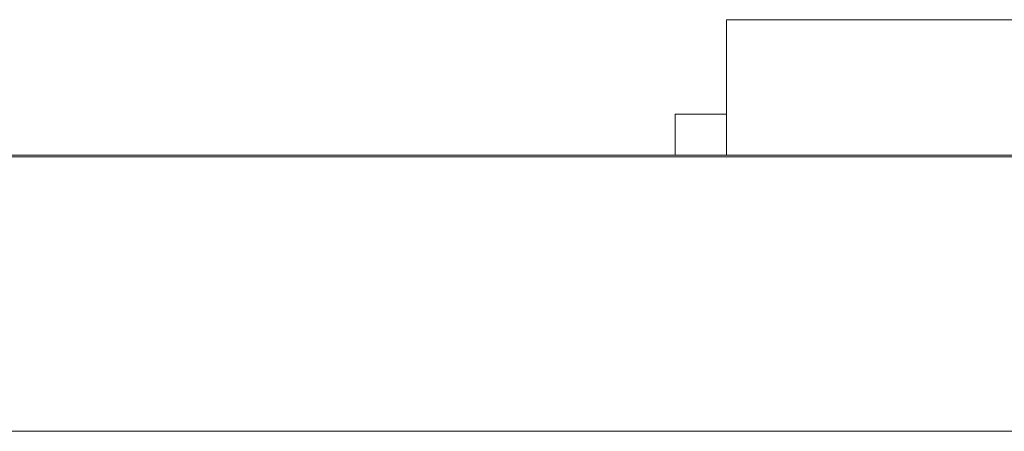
# Model space of a CAD drawing. Header units: inches. Extents: x 513 to 854, y 267 to 501.
# Tile 83 of 214: x 608.28 to 614.03, y 401.88 to 404.28. Entities that reach past the tile are written whole.
import ezdxf

# ---------------------------------------------------------------- set-up
doc = ezdxf.new("R2010")
doc.units = ezdxf.units.IN
doc.header["$MEASUREMENT"] = 0
doc.layers.add('1', color=7, linetype='Continuous')

# ---------------------------------------------------------------- blocks, each defined once
blk = doc.blocks.new('block 1805')
at = {"layer": '1', "color": 155, "lineweight": 18, "true_color": 0x4c7299}
blk.add_lwpolyline([(595.4604, 403.4933), (633.4604, 403.4933)], dxfattribs=at)
blk = doc.blocks.new('block 1811')
at = {"layer": '1', "color": 155, "lineweight": 18, "true_color": 0x4c7299}
blk.add_lwpolyline([(612.4085, 404.2833), (617.4085, 404.2833)], dxfattribs=at)
blk = doc.blocks.new('block 1844')
at = {"layer": '1', "color": 155, "lineweight": 18, "true_color": 0x4c7299}
blk.add_lwpolyline([(612.1085, 403.7333), (612.4085, 403.7333)], dxfattribs=at)
blk = doc.blocks.new('block 2068')
at = {"layer": '1', "color": 155, "lineweight": 18, "true_color": 0x4c7299}
blk.add_lwpolyline([(612.4085, 404.2833), (612.4085, 403.4933)], dxfattribs=at)
blk = doc.blocks.new('block 2070')
at = {"layer": '1', "color": 155, "lineweight": 18, "true_color": 0x4c7299}
blk.add_lwpolyline([(612.1085, 403.7333), (612.1085, 403.4933)], dxfattribs=at)
blk = doc.blocks.new('block 2160')
at = {"layer": '1', "color": 18, "lineweight": 13, "true_color": 0x4c0000}
blk.add_lwpolyline([(672.7983, 403.4833), (559.6768, 403.4833)], dxfattribs=at)
blk = doc.blocks.new('block 2165')
at = {"layer": '1', "color": 18, "lineweight": 13, "true_color": 0x4c0000}
blk.add_lwpolyline([(672.7983, 403.4833), (559.6768, 403.4833)], dxfattribs=at)
blk = doc.blocks.new('block 2206')
at = {"layer": '1', "color": 18, "lineweight": 13, "true_color": 0x4c0000}
blk.add_lwpolyline([(617.2497, 403.4833), (611.1291, 403.4833)], dxfattribs=at)
blk = doc.blocks.new('block 2207')
at = {"layer": '1', "color": 18, "lineweight": 13, "true_color": 0x4c0000}
blk.add_lwpolyline([(617.2512, 403.4833), (611.1306, 403.4833)], dxfattribs=at)
blk = doc.blocks.new('block 2235')
at = {"layer": '1', "color": 18, "lineweight": 13, "true_color": 0x4c0000}
blk.add_lwpolyline([(617.2512, 403.4833), (611.1306, 403.4833)], dxfattribs=at)
blk = doc.blocks.new('block 2236')
at = {"layer": '1', "color": 18, "lineweight": 13, "true_color": 0x4c0000}
blk.add_lwpolyline([(617.2497, 403.4833), (611.1291, 403.4833)], dxfattribs=at)
blk = doc.blocks.new('block 2295')
at = {"layer": '1', "color": 18, "lineweight": 13, "true_color": 0x4c0000}
blk.add_lwpolyline([(548.3381, 403.4833), (661.4596, 403.4833)], dxfattribs=at)
blk = doc.blocks.new('block 2315')
at = {"layer": '1', "color": 18, "lineweight": 13, "true_color": 0x4c0000}
blk.add_lwpolyline([(611.4375, 403.4833), (611.8375, 403.4833)], dxfattribs=at)
blk = doc.blocks.new('block 2331')
at = {"layer": '1', "color": 18, "lineweight": 13, "true_color": 0x4c0000}
blk.add_lwpolyline([(548.3381, 403.4833), (661.4596, 403.4833)], dxfattribs=at)
blk = doc.blocks.new('block 2332')
at = {"layer": '1', "color": 18, "lineweight": 13, "true_color": 0x4c0000}
blk.add_lwpolyline([(611.4375, 403.4833), (611.8375, 403.4833)], dxfattribs=at)
blk = doc.blocks.new('block 6020')
at = {"layer": '1', "color": 155, "lineweight": 18, "true_color": 0x4c7299}
blk.add_lwpolyline([(672.7983, 403.4833), (559.6768, 403.4833)], dxfattribs=at)
blk = doc.blocks.new('block 6038')
at = {"layer": '1', "color": 155, "lineweight": 18, "true_color": 0x4c7299}
blk.add_lwpolyline([(672.7983, 401.8833), (559.6768, 401.8833)], dxfattribs=at)
blk = doc.blocks.new('block 6041')
at = {"layer": '1', "color": 18, "lineweight": 18, "true_color": 0x4c0000}
for points in [[(672.7983, 403.4833), (596.0046, 403.4833), (576.8061, 403.4833)], [(588.0552, 403.4833), (626.4521, 403.4833), (645.6505, 403.4833)]]:
    blk.add_lwpolyline(points, dxfattribs=at)
blk = doc.blocks.new('block 6132')
at = {"layer": '1', "color": 18, "lineweight": 18, "true_color": 0x4c0000}
blk.add_open_spline([(610.2473, 403.4833), (610.2519, 403.4833), (610.2578, 403.4833), (610.2578, 403.4833), (610.2578, 403.4833), (610.2661, 403.4833), (610.2661, 403.4833), (610.2661, 403.4833), (610.2768, 403.4833), (610.2768, 403.4833), (610.2768, 403.4833), (610.2897, 403.4833), (610.2897, 403.4833), (610.2897, 403.4833), (610.3047, 403.4833), (610.3047, 403.4833), (610.3047, 403.4833), (610.3214, 403.4833), (610.3214, 403.4833), (610.3214, 403.4833), (610.3396, 403.4833), (610.3396, 403.4833), (610.3396, 403.4833), (610.359, 403.4833), (610.359, 403.4833), (610.359, 403.4833), (610.3792, 403.4833), (610.3792, 403.4833), (610.3792, 403.4833), (610.4008, 403.4833), (610.4008, 403.4833), (610.4008, 403.4833), (610.4237, 403.4833), (610.4237, 403.4833), (610.4237, 403.4833), (610.4477, 403.4833), (610.4477, 403.4833), (610.4477, 403.4833), (610.4974, 403.4833), (610.4974, 403.4833), (610.4974, 403.4833), (610.5472, 403.4833), (610.5472, 403.4833), (610.5472, 403.4833), (610.5712, 403.4833), (610.5712, 403.4833), (610.5712, 403.4833), (610.5941, 403.4833), (610.5941, 403.4833), (610.5941, 403.4833), (610.6156, 403.4833), (610.6156, 403.4833), (610.6156, 403.4833), (610.6359, 403.4833), (610.6359, 403.4833), (610.6359, 403.4833), (610.6553, 403.4833), (610.6553, 403.4833), (610.6553, 403.4833), (610.6735, 403.4833), (610.6735, 403.4833), (610.6735, 403.4833), (610.6902, 403.4833), (610.6902, 403.4833), (610.6902, 403.4833), (610.7052, 403.4833), (610.7052, 403.4833), (610.7052, 403.4833), (610.7181, 403.4833), (610.7181, 403.4833), (610.7181, 403.4833), (610.7288, 403.4833), (610.7288, 403.4833), (610.7288, 403.4833), (610.7371, 403.4833), (610.7371, 403.4833), (610.7371, 403.4833), (610.743, 403.4833), (610.743, 403.4833), (610.743, 403.4833), (610.7371, 403.4833), (610.7371, 403.4833), (610.7371, 403.4833), (610.7288, 403.4833), (610.7288, 403.4833), (610.7288, 403.4833), (610.7181, 403.4833), (610.7181, 403.4833), (610.7181, 403.4833), (610.7052, 403.4833), (610.7052, 403.4833), (610.7052, 403.4833), (610.6902, 403.4833), (610.6902, 403.4833), (610.6902, 403.4833), (610.6735, 403.4833), (610.6735, 403.4833), (610.6735, 403.4833), (610.6553, 403.4833), (610.6553, 403.4833), (610.6553, 403.4833), (610.6359, 403.4833), (610.6359, 403.4833), (610.6359, 403.4833), (610.6156, 403.4833), (610.6156, 403.4833), (610.6156, 403.4833), (610.5941, 403.4833), (610.5941, 403.4833), (610.5941, 403.4833), (610.5712, 403.4833), (610.5712, 403.4833), (610.5712, 403.4833), (610.5472, 403.4833), (610.5472, 403.4833), (610.5472, 403.4833), (610.4974, 403.4833), (610.4974, 403.4833), (610.4974, 403.4833), (610.4477, 403.4833), (610.4477, 403.4833), (610.4477, 403.4833), (610.4237, 403.4833), (610.4237, 403.4833), (610.4237, 403.4833), (610.4008, 403.4833), (610.4008, 403.4833), (610.4008, 403.4833), (610.3792, 403.4833), (610.3792, 403.4833), (610.3792, 403.4833), (610.359, 403.4833), (610.359, 403.4833), (610.359, 403.4833), (610.3396, 403.4833), (610.3396, 403.4833), (610.3396, 403.4833), (610.3214, 403.4833), (610.3214, 403.4833), (610.3214, 403.4833), (610.3047, 403.4833), (610.3047, 403.4833), (610.3047, 403.4833), (610.2897, 403.4833), (610.2897, 403.4833), (610.2897, 403.4833), (610.2768, 403.4833), (610.2768, 403.4833), (610.2768, 403.4833), (610.2661, 403.4833), (610.2661, 403.4833), (610.2661, 403.4833), (610.2578, 403.4833), (610.2578, 403.4833), (610.2578, 403.4833), (610.2519, 403.4833), (610.2519, 403.4833)], degree=3, knots=[0, 0, 0, 0, 1, 1, 1, 2, 2, 2, 3, 3, 3, 4, 4, 4, 5, 5, 5, 6, 6, 6, 7, 7, 7, 8, 8, 8, 9, 9, 9, 10, 10, 10, 11, 11, 11, 12, 12, 12, 13, 13, 13, 14, 14, 14, 15, 15, 15, 16, 16, 16, 17, 17, 17, 18, 18, 18, 19, 19, 19, 20, 20, 20, 21, 21, 21, 22, 22, 22, 23, 23, 23, 24, 24, 24, 25, 25, 25, 26, 26, 26, 27, 27, 27, 28, 28, 28, 29, 29, 29, 30, 30, 30, 31, 31, 31, 32, 32, 32, 33, 33, 33, 34, 34, 34, 35, 35, 35, 36, 36, 36, 37, 37, 37, 38, 38, 38, 39, 39, 39, 40, 40, 40, 41, 41, 41, 42, 42, 42, 43, 43, 43, 44, 44, 44, 45, 45, 45, 46, 46, 46, 47, 47, 47, 48, 48, 48, 49, 49, 49, 50, 50, 50, 51, 51, 51, 52, 52, 52, 52], dxfattribs=at)
blk = doc.blocks.new('block 6136')
at = {"layer": '1', "color": 18, "lineweight": 18, "true_color": 0x4c0000}
blk.add_open_spline([(613.3578, 403.4833), (613.4544, 403.4833), (613.5509, 403.4833), (613.6475, 403.4833), (613.5509, 403.4833), (613.4544, 403.4833), (613.3578, 403.4833), (613.1168, 403.4833), (612.8758, 403.4833), (612.6348, 403.4833), (612.5991, 403.4833), (612.5634, 403.4833), (612.5277, 403.4833), (612.351, 403.4833), (612.1742, 403.4833), (611.9974, 403.4833), (612.1974, 403.4833), (612.3974, 403.4833), (612.5975, 403.4833), (612.3974, 403.4833), (612.1974, 403.4833), (611.9974, 403.4833), (612.1742, 403.4833), (612.351, 403.4833), (612.5277, 403.4833), (612.5634, 403.4833), (612.5991, 403.4833), (612.6348, 403.4833), (612.8758, 403.4833), (613.1168, 403.4833), (613.3578, 403.4833)], degree=3, knots=[0, 0, 0, 0, 1, 1, 1, 2, 2, 2, 3, 3, 3, 4, 4, 4, 5, 5, 5, 6, 6, 6, 7, 7, 7, 8, 8, 8, 9, 9, 9, 10, 10, 10, 10], dxfattribs=at)
blk = doc.blocks.new('block 6137')
at = {"layer": '1', "color": 18, "lineweight": 18, "true_color": 0x4c0000}
blk.add_open_spline([(613.3578, 403.4833), (613.4544, 403.4833), (613.5509, 403.4833), (613.6475, 403.4833), (613.5509, 403.4833), (613.4544, 403.4833), (613.3578, 403.4833), (613.1168, 403.4833), (612.8758, 403.4833), (612.6348, 403.4833), (612.5991, 403.4833), (612.5634, 403.4833), (612.5277, 403.4833), (612.351, 403.4833), (612.1742, 403.4833), (611.9974, 403.4833), (612.1974, 403.4833), (612.3974, 403.4833), (612.5975, 403.4833), (612.3974, 403.4833), (612.1974, 403.4833), (611.9974, 403.4833), (612.1742, 403.4833), (612.351, 403.4833), (612.5277, 403.4833), (612.5634, 403.4833), (612.5991, 403.4833), (612.6348, 403.4833), (612.8758, 403.4833), (613.1168, 403.4833), (613.3578, 403.4833)], degree=3, knots=[0, 0, 0, 0, 1, 1, 1, 2, 2, 2, 3, 3, 3, 4, 4, 4, 5, 5, 5, 6, 6, 6, 7, 7, 7, 8, 8, 8, 9, 9, 9, 10, 10, 10, 10], dxfattribs=at)
blk = doc.blocks.new('block 6244')
at = {"layer": '1', "color": 18, "lineweight": 13, "true_color": 0x4c0000}
blk.add_open_spline([(613.3578, 403.4833), (613.4544, 403.4833), (613.5509, 403.4833), (613.6475, 403.4833), (613.5509, 403.4833), (613.4544, 403.4833), (613.3578, 403.4833), (613.1168, 403.4833), (612.8758, 403.4833), (612.6348, 403.4833), (612.5991, 403.4833), (612.5634, 403.4833), (612.5277, 403.4833), (612.351, 403.4833), (612.1742, 403.4833), (611.9974, 403.4833), (612.1974, 403.4833), (612.3974, 403.4833), (612.5975, 403.4833), (612.3974, 403.4833), (612.1974, 403.4833), (611.9974, 403.4833), (612.1742, 403.4833), (612.351, 403.4833), (612.5277, 403.4833), (612.5634, 403.4833), (612.5991, 403.4833), (612.6348, 403.4833), (612.8758, 403.4833), (613.1168, 403.4833), (613.3578, 403.4833)], degree=3, knots=[0, 0, 0, 0, 1, 1, 1, 2, 2, 2, 3, 3, 3, 4, 4, 4, 5, 5, 5, 6, 6, 6, 7, 7, 7, 8, 8, 8, 9, 9, 9, 10, 10, 10, 10], dxfattribs=at)
blk = doc.blocks.new('block 6256')
at = {"layer": '1', "color": 18, "lineweight": 13, "true_color": 0x4c0000}
for points in [[(672.7983, 403.4833), (596.0046, 403.4833), (576.8061, 403.4833)], [(588.0552, 403.4833), (626.4521, 403.4833), (645.6505, 403.4833)]]:
    blk.add_lwpolyline(points, dxfattribs=at)
blk = doc.blocks.new('block 6264')
at = {"layer": '1', "color": 18, "lineweight": 13, "true_color": 0x4c0000}
blk.add_open_spline([(613.3578, 403.4833), (613.4544, 403.4833), (613.5509, 403.4833), (613.6475, 403.4833), (613.5509, 403.4833), (613.4544, 403.4833), (613.3578, 403.4833), (613.1168, 403.4833), (612.8758, 403.4833), (612.6348, 403.4833), (612.5991, 403.4833), (612.5634, 403.4833), (612.5277, 403.4833), (612.351, 403.4833), (612.1742, 403.4833), (611.9974, 403.4833), (612.1974, 403.4833), (612.3974, 403.4833), (612.5975, 403.4833), (612.3974, 403.4833), (612.1974, 403.4833), (611.9974, 403.4833), (612.1742, 403.4833), (612.351, 403.4833), (612.5277, 403.4833), (612.5634, 403.4833), (612.5991, 403.4833), (612.6348, 403.4833), (612.8758, 403.4833), (613.1168, 403.4833), (613.3578, 403.4833)], degree=3, knots=[0, 0, 0, 0, 1, 1, 1, 2, 2, 2, 3, 3, 3, 4, 4, 4, 5, 5, 5, 6, 6, 6, 7, 7, 7, 8, 8, 8, 9, 9, 9, 10, 10, 10, 10], dxfattribs=at)
blk = doc.blocks.new('block 6302')
at = {"layer": '1', "color": 18, "lineweight": 13, "true_color": 0x4c0000}
blk.add_open_spline([(610.2473, 403.4833), (610.2519, 403.4833), (610.2578, 403.4833), (610.2578, 403.4833), (610.2578, 403.4833), (610.2661, 403.4833), (610.2661, 403.4833), (610.2661, 403.4833), (610.2768, 403.4833), (610.2768, 403.4833), (610.2768, 403.4833), (610.2897, 403.4833), (610.2897, 403.4833), (610.2897, 403.4833), (610.3047, 403.4833), (610.3047, 403.4833), (610.3047, 403.4833), (610.3214, 403.4833), (610.3214, 403.4833), (610.3214, 403.4833), (610.3396, 403.4833), (610.3396, 403.4833), (610.3396, 403.4833), (610.359, 403.4833), (610.359, 403.4833), (610.359, 403.4833), (610.3792, 403.4833), (610.3792, 403.4833), (610.3792, 403.4833), (610.4008, 403.4833), (610.4008, 403.4833), (610.4008, 403.4833), (610.4237, 403.4833), (610.4237, 403.4833), (610.4237, 403.4833), (610.4477, 403.4833), (610.4477, 403.4833), (610.4477, 403.4833), (610.4974, 403.4833), (610.4974, 403.4833), (610.4974, 403.4833), (610.5472, 403.4833), (610.5472, 403.4833), (610.5472, 403.4833), (610.5712, 403.4833), (610.5712, 403.4833), (610.5712, 403.4833), (610.5941, 403.4833), (610.5941, 403.4833), (610.5941, 403.4833), (610.6156, 403.4833), (610.6156, 403.4833), (610.6156, 403.4833), (610.6359, 403.4833), (610.6359, 403.4833), (610.6359, 403.4833), (610.6553, 403.4833), (610.6553, 403.4833), (610.6553, 403.4833), (610.6735, 403.4833), (610.6735, 403.4833), (610.6735, 403.4833), (610.6902, 403.4833), (610.6902, 403.4833), (610.6902, 403.4833), (610.7052, 403.4833), (610.7052, 403.4833), (610.7052, 403.4833), (610.7181, 403.4833), (610.7181, 403.4833), (610.7181, 403.4833), (610.7288, 403.4833), (610.7288, 403.4833), (610.7288, 403.4833), (610.7371, 403.4833), (610.7371, 403.4833), (610.7371, 403.4833), (610.743, 403.4833), (610.743, 403.4833), (610.743, 403.4833), (610.7371, 403.4833), (610.7371, 403.4833), (610.7371, 403.4833), (610.7288, 403.4833), (610.7288, 403.4833), (610.7288, 403.4833), (610.7181, 403.4833), (610.7181, 403.4833), (610.7181, 403.4833), (610.7052, 403.4833), (610.7052, 403.4833), (610.7052, 403.4833), (610.6902, 403.4833), (610.6902, 403.4833), (610.6902, 403.4833), (610.6735, 403.4833), (610.6735, 403.4833), (610.6735, 403.4833), (610.6553, 403.4833), (610.6553, 403.4833), (610.6553, 403.4833), (610.6359, 403.4833), (610.6359, 403.4833), (610.6359, 403.4833), (610.6156, 403.4833), (610.6156, 403.4833), (610.6156, 403.4833), (610.5941, 403.4833), (610.5941, 403.4833), (610.5941, 403.4833), (610.5712, 403.4833), (610.5712, 403.4833), (610.5712, 403.4833), (610.5472, 403.4833), (610.5472, 403.4833), (610.5472, 403.4833), (610.4974, 403.4833), (610.4974, 403.4833), (610.4974, 403.4833), (610.4477, 403.4833), (610.4477, 403.4833), (610.4477, 403.4833), (610.4237, 403.4833), (610.4237, 403.4833), (610.4237, 403.4833), (610.4008, 403.4833), (610.4008, 403.4833), (610.4008, 403.4833), (610.3792, 403.4833), (610.3792, 403.4833), (610.3792, 403.4833), (610.359, 403.4833), (610.359, 403.4833), (610.359, 403.4833), (610.3396, 403.4833), (610.3396, 403.4833), (610.3396, 403.4833), (610.3214, 403.4833), (610.3214, 403.4833), (610.3214, 403.4833), (610.3047, 403.4833), (610.3047, 403.4833), (610.3047, 403.4833), (610.2897, 403.4833), (610.2897, 403.4833), (610.2897, 403.4833), (610.2768, 403.4833), (610.2768, 403.4833), (610.2768, 403.4833), (610.2661, 403.4833), (610.2661, 403.4833), (610.2661, 403.4833), (610.2578, 403.4833), (610.2578, 403.4833), (610.2578, 403.4833), (610.2519, 403.4833), (610.2519, 403.4833)], degree=3, knots=[0, 0, 0, 0, 1, 1, 1, 2, 2, 2, 3, 3, 3, 4, 4, 4, 5, 5, 5, 6, 6, 6, 7, 7, 7, 8, 8, 8, 9, 9, 9, 10, 10, 10, 11, 11, 11, 12, 12, 12, 13, 13, 13, 14, 14, 14, 15, 15, 15, 16, 16, 16, 17, 17, 17, 18, 18, 18, 19, 19, 19, 20, 20, 20, 21, 21, 21, 22, 22, 22, 23, 23, 23, 24, 24, 24, 25, 25, 25, 26, 26, 26, 27, 27, 27, 28, 28, 28, 29, 29, 29, 30, 30, 30, 31, 31, 31, 32, 32, 32, 33, 33, 33, 34, 34, 34, 35, 35, 35, 36, 36, 36, 37, 37, 37, 38, 38, 38, 39, 39, 39, 40, 40, 40, 41, 41, 41, 42, 42, 42, 43, 43, 43, 44, 44, 44, 45, 45, 45, 46, 46, 46, 47, 47, 47, 48, 48, 48, 49, 49, 49, 50, 50, 50, 51, 51, 51, 52, 52, 52, 52], dxfattribs=at)
blk = doc.blocks.new('block 6557')
at = {"layer": '1', "color": 18, "lineweight": 18, "true_color": 0x4c0000}
blk.add_open_spline([(608.6358, 403.4833), (608.8585, 403.4833), (609.0813, 403.4833), (609.3041, 403.4833), (609.0038, 403.4833), (608.7035, 403.4833), (608.4032, 403.4833), (608.4022, 403.4833), (608.4085, 403.4833), (608.422, 403.4833), (608.4458, 403.4833), (608.4824, 403.4833), (608.5329, 403.4833), (608.5835, 403.4833), (608.6567, 403.4833), (608.7519, 403.4833), (608.9001, 403.4833), (609.0001, 403.4833), (609.0524, 403.4833), (609.1047, 403.4833), (609.1305, 403.4833), (609.1305, 403.4833), (609.1305, 403.4833), (609.1067, 403.4833), (609.0593, 403.4833), (609.0121, 403.4833), (608.9499, 403.4833), (608.8739, 403.4833), (608.793, 403.4833), (608.7289, 403.4833), (608.6804, 403.4833), (608.6317, 403.4833), (608.6075, 403.4833), (608.6068, 403.4833), (608.5495, 403.4833), (608.4923, 403.4833), (608.435, 403.4833), (608.4468, 403.4833), (608.4911, 403.4833), (608.5678, 403.4833), (608.6447, 403.4833), (608.748, 403.4833), (608.8774, 403.4833), (609.0081, 403.4833), (609.1116, 403.4833), (609.188, 403.4833), (609.2643, 403.4833), (609.3023, 403.4833), (609.3023, 403.4833), (609.3023, 403.4833), (609.2912, 403.4833), (609.2689, 403.4833), (609.2465, 403.4833), (609.2096, 403.4833), (609.1576, 403.4833), (609.1058, 403.4833), (609.0199, 403.4833), (608.8997, 403.4833), (608.7996, 403.4833), (608.7348, 403.4833), (608.7065, 403.4833), (608.6782, 403.4833), (608.6542, 403.4833), (608.6358, 403.4833)], degree=3, knots=[0, 0, 0, 0, 1, 1, 1, 2, 2, 2, 3, 3, 3, 4, 4, 4, 5, 5, 5, 6, 6, 6, 7, 7, 7, 8, 8, 8, 9, 9, 9, 10, 10, 10, 11, 11, 11, 12, 12, 12, 13, 13, 13, 14, 14, 14, 15, 15, 15, 16, 16, 16, 17, 17, 17, 18, 18, 18, 19, 19, 19, 20, 20, 20, 21, 21, 21, 21], dxfattribs=at)

msp = doc.modelspace()

# ---------------------------------------------------------------- block references
at = {"layer": '1'}
for name in ['block 1811', 'block 2068', 'block 1844', 'block 2070', 'block 6041', 'block 6256', 'block 2295', 'block 2331', 'block 2160', 'block 2165', 'block 6020', 'block 1805', 'block 6557', 'block 6132', 'block 6302', 'block 2206', 'block 2236', 'block 2207', 'block 2235', 'block 2315', 'block 2332', 'block 6136', 'block 6137', 'block 6244', 'block 6264', 'block 6038']:
    msp.add_blockref(name, (0, 0), dxfattribs=at)

doc.saveas('drawing.dxf')
